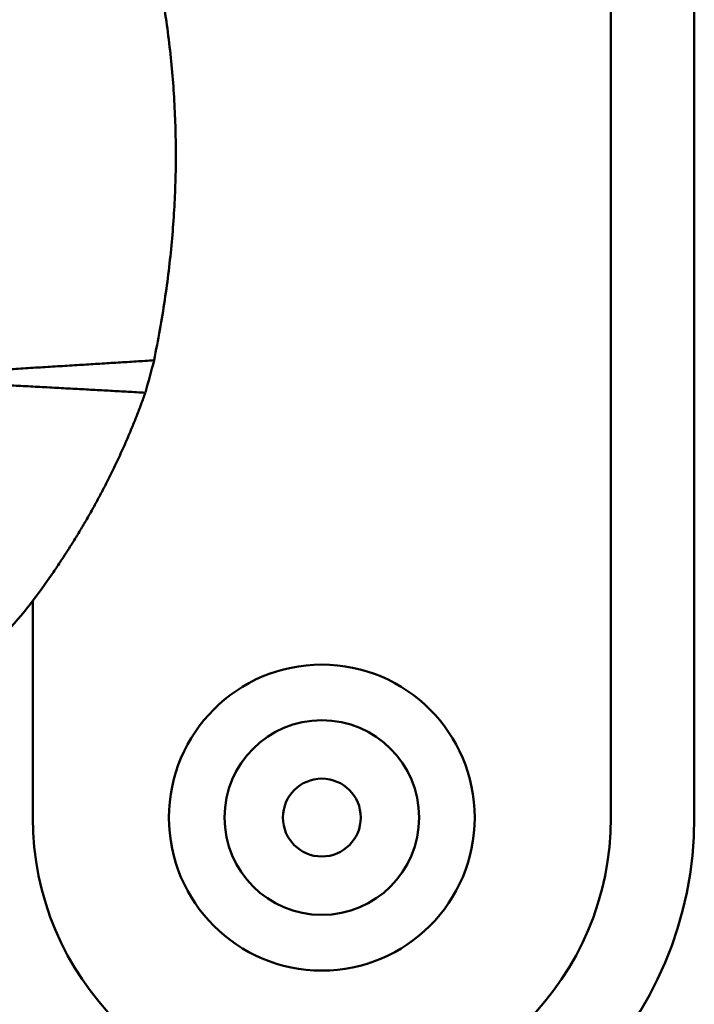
# Model space of a CAD drawing. Header units: millimetres. Extents: x 0 to 6049, y -120 to 1682.
# Tile 132 of 256: x 1248 to 1261, y 1092 to 1110. Entities that reach past the tile are written whole.
import ezdxf

# ---------------------------------------------------------------- set-up
doc = ezdxf.new("R2010")
doc.units = ezdxf.units.MM
doc.header["$LTSCALE"] = 2
doc.layers.add('Sichtbar (ISO)', color=7, linetype='Continuous', lineweight=50)

msp = doc.modelspace()

# ---------------------------------------------------------------- linework, layer by layer
at = {"layer": 'Sichtbar (ISO)'}
for p, q in [((1259.107, 1095.37), (1259.107, 1145.37)), ((1260.607, 1145.37), (1260.607, 1095.37)), ((1248.707, 1099.268), (1248.707, 1095.37))]:
    msp.add_line(p, q, dxfattribs=at)
for radius in [2.75, 1.75, 0.7]:
    msp.add_circle((1253.907, 1095.37), radius, dxfattribs=at)
for radius in [6.7, 5.2]:
    msp.add_arc((1253.907, 1095.37), radius, 180, 0, dxfattribs=at)
msp.add_ellipse((1242.425, 1107.228), major_axis=(0.224, 11.944), ratio=0.746427, start_param=4.365284, end_param=4.416833, dxfattribs=at)
for points, weights in [([(1250.638, 1112.007), (1251.748, 1107.776), (1250.889, 1103.589)], [1.23096562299, 1.32029098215, 1.23096562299]), ([(1248.18, 1103.422), (1249.57, 1103.506), (1250.889, 1103.589)], [1.00009573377, 1.0002702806, 1.00015667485]), ([(1250.732, 1103.007), (1249.453, 1103.078), (1248.107, 1103.149)], [1.00015187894, 1.00025748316, 1.00009121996]), ([(1249.081, 1099.784), (1250.139, 1101.337), (1250.732, 1103.007)], [1.27927488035, 1.27927491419, 1.2314661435])]:
    msp.add_rational_spline(points, weights, degree=2, dxfattribs=at)
msp.add_open_spline([(1243.578, 1096.139), (1244.551, 1096.249), (1245.508, 1096.59), (1246.652, 1097.302), (1246.899, 1097.477), (1247.863, 1098.241), (1248.517, 1098.954), (1249.081, 1099.783)], degree=3, knots=[-0.8368054, -0.8368054, -0.8368054, -0.8368054, -0.4458821, -0.4458821, -0.3347434, -0.3347434, -0.0001012, -0.0001012, -0.0001012, -0.0001012], dxfattribs=at)

doc.saveas('drawing.dxf')
